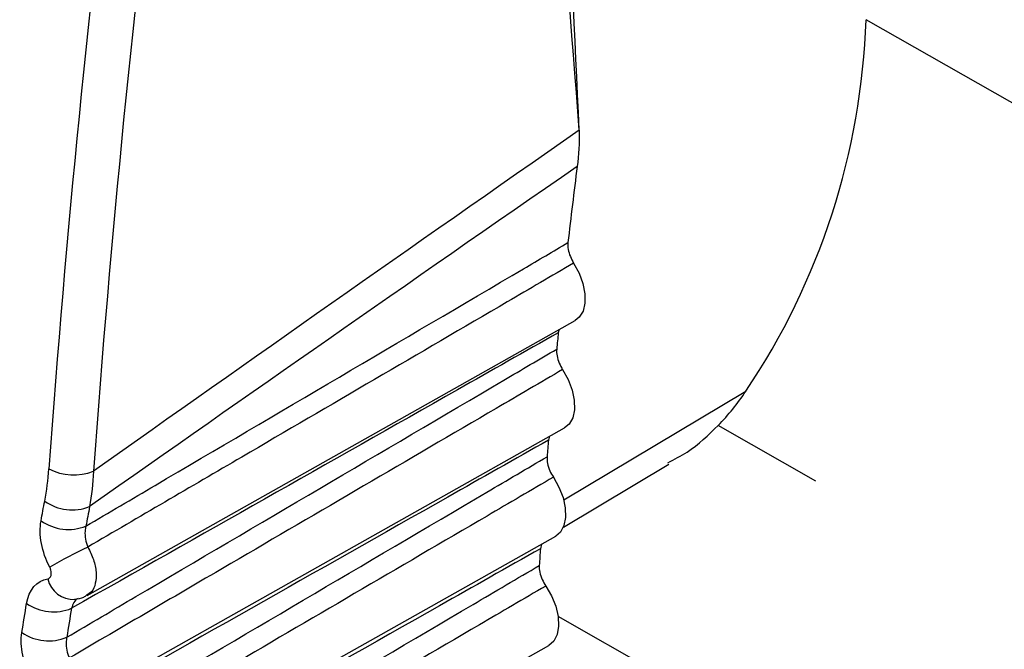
# Model space of a CAD drawing. Header units: millimetres. Extents: x -117 to 444, y -157 to 472.
# Tile 126 of 160: x 297 to 300, y 324 to 326. Entities that reach past the tile are written whole.
import ezdxf

# ---------------------------------------------------------------- set-up
doc = ezdxf.new("R2010")
doc.units = ezdxf.units.MM

msp = doc.modelspace()

# ---------------------------------------------------------------- linework, layer by layer
at = {"color": 7, "linetype": 'Continuous', "lineweight": 25}
for p, q in [((301.1619, 325.1126), (299.6508, 325.9742)), ((297.2097, 324.1698), (298.7395, 325.0313)), ((298.689, 325.0028), (298.6865, 324.9932)), ((298.7035, 324.4689), (299.274, 324.8098)), ((297.1532, 323.8208), (298.7064, 324.6954)), ((299.4938, 324.5282), (299.1876, 324.7028)), ((298.6587, 324.6685), (298.6557, 324.6565)), ((298.7023, 324.3834), (299.0324, 324.5806)), ((297.1056, 323.4701), (298.6787, 324.3559)), ((298.6335, 324.3305), (298.6303, 324.3161)), ((300.0172, 323.3449), (298.6856, 324.1041)), ((297.0669, 323.1177), (298.6563, 324.0127))]:
    msp.add_line(p, q, dxfattribs=at)
at = {"color": 7, "linetype": 'Continuous', "lineweight": 25, "flags": 128}
for points in [[(298.7346, 325.2113), (298.7516, 325.1797), (298.7635, 325.147), (298.7698, 325.115), (298.7699, 325.0857), (298.7639, 325.0607), (298.7522, 325.0415), (298.7395, 325.0313)], [(298.7001, 324.8776), (298.7174, 324.8462), (298.7298, 324.8135), (298.7364, 324.7814), (298.737, 324.7518), (298.7315, 324.7265), (298.7201, 324.7068), (298.7064, 324.6954)], [(298.6709, 324.5402), (298.6886, 324.509), (298.7013, 324.4764), (298.7084, 324.4442), (298.7094, 324.4143), (298.7043, 324.3886), (298.6934, 324.3685), (298.6787, 324.3559)], [(298.6471, 324.1992), (298.6651, 324.1682), (298.6782, 324.1356), (298.6857, 324.1033), (298.6872, 324.0732), (298.6825, 324.0471), (298.672, 324.0265), (298.6563, 324.0127)]]:
    msp.add_lwpolyline(points, dxfattribs=at)
at = {"color": 7, "linetype": 'Continuous', "lineweight": 25}
for centre, radius, start, end in [((297.4371, 326.0475), 2.215, 326.0282, 358.1053), ((317.7785, 323.0928), 19.1863, 172.74978, 173.46789), ((318.4982, 323.0141), 19.9103, 174.29514, 174.44376), ((319.0705, 322.9625), 20.485, 175.25655, 175.40237), ((297.1684, 324.7162), 0.169, 242.289, 291.2831), ((297.1631, 324.5862), 0.1484, 234.486, 291.4999), ((297.1512, 324.5251), 0.1486, 234.6854, 291.6302), ((298.1172, 322.4622), 2.0679, 115.9601, 119.7054), ((319.6528, 322.9198), 21.0688, 176.19998, 176.3431), ((297.1688, 324.2417), 0.0851, 193.7309, 271.5002), ((297.1045, 324.2675), 0.1492, 235.5222, 292.1811), ((297.0892, 324.1768), 0.1495, 235.816, 292.3761)]:
    msp.add_arc(centre, radius, start, end, dxfattribs=at)
for centre, major_axis, ratio, start_param, end_param in [((324.418, 336.9452), (19.3919, 32.8282), 0.590878, 2.135492, 2.270608), ((324.4875, 336.9041), (19.3424, 32.7413), 0.590904, 2.135517, 2.270632), ((1359.5899, 914.1253), (1071.609, 597.7105), 0.015202, 2.990958, 3.001364), ((1358.8953, 914.5355), (1070.9048, 598.102), 0.014618, 2.991352, 3.001811)]:
    msp.add_ellipse(centre, major_axis=major_axis, ratio=ratio, start_param=start_param, end_param=end_param, dxfattribs=at)
for points, knots in [([(298.7522, 325.6278), (298.7239, 326.2227), (298.6614, 327.5373), (298.6376, 328.8503), (298.6246, 329.5691)], [0, 0, 0, 0, 0.4525491, 1, 1, 1, 1]), ([(297.206, 324.3869), (297.2783, 324.4295), (297.3506, 324.472), (297.4228, 324.5145), (297.8078, 324.741), (298.1928, 324.9674), (298.5778, 325.1937), (298.6241, 325.2209), (298.6704, 325.2482), (298.7167, 325.2754)], [0.000203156, 0.000203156, 0.000203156, 0.000203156, 0.000815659, 0.000815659, 0.000815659, 0.004078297, 0.004078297, 0.004078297, 0.004470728, 0.004470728, 0.004470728, 0.004470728]), ([(298.7167, 325.2754), (298.716, 325.269), (298.7163, 325.2618), (298.7175, 325.2544), (298.7188, 325.247), (298.7211, 325.2391), (298.7242, 325.2315), (298.727, 325.2246), (298.7305, 325.2177), (298.7346, 325.2113)], [0, 0, 0, 0, 0.0000503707, 0.0000503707, 0.0000503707, 0.0001007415, 0.0001007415, 0.0001007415, 0.0001461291, 0.0001461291, 0.0001461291, 0.0001461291]), ([(298.7346, 325.2113), (298.6653, 325.1708), (298.5959, 325.1302), (298.5266, 325.0897), (298.2493, 324.9276), (297.9719, 324.7655), (297.6945, 324.6034), (297.5337, 324.5094), (297.3729, 324.4154), (297.212, 324.3214)], [0, 0, 0, 0, 0.000586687, 0.000586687, 0.000586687, 0.002933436, 0.002933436, 0.002933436, 0.004294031, 0.004294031, 0.004294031, 0.004294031]), ([(298.6865, 324.9932), (298.5813, 324.9336), (298.4761, 324.8741), (298.3709, 324.8145), (297.9676, 324.586), (297.5642, 324.3576), (297.1608, 324.1293)], [0, 0, 0, 0, 0.000893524, 0.000893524, 0.000893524, 0.004320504, 0.004320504, 0.004320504, 0.004320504]), ([(297.1461, 324.0386), (297.2183, 324.0811), (297.2905, 324.1236), (297.3627, 324.1661), (297.7471, 324.3923), (298.1314, 324.6184), (298.5158, 324.8444), (298.571, 324.8769), (298.6262, 324.9094), (298.6814, 324.9418)], [0.000202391, 0.000202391, 0.000202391, 0.000202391, 0.000814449, 0.000814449, 0.000814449, 0.004072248, 0.004072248, 0.004072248, 0.004540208, 0.004540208, 0.004540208, 0.004540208]), ([(298.6814, 324.9418), (298.6808, 324.9354), (298.6812, 324.9281), (298.6825, 324.9207), (298.6839, 324.9132), (298.6863, 324.9053), (298.6895, 324.8977), (298.6924, 324.8908), (298.696, 324.884), (298.7001, 324.8776)], [0, 0, 0, 0, 0.0000503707, 0.0000503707, 0.0000503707, 0.0001007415, 0.0001007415, 0.0001007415, 0.0001461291, 0.0001461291, 0.0001461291, 0.0001461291]), ([(298.7001, 324.8776), (298.6308, 324.8371), (298.5614, 324.7965), (298.4921, 324.756), (298.2148, 324.5938), (297.9375, 324.4317), (297.6602, 324.2695), (297.4915, 324.1709), (297.3228, 324.0723), (297.1541, 323.9737)], [0, 0, 0, 0, 0.000586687, 0.000586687, 0.000586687, 0.002933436, 0.002933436, 0.002933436, 0.00436074, 0.00436074, 0.00436074, 0.00436074]), ([(303.2845, 324.8223), (303.2106, 324.7788), (303.1367, 324.7354), (303.0627, 324.692), (302.6768, 324.4654), (302.2908, 324.2388), (301.9047, 324.0122), (300.2742, 323.0551), (298.6433, 322.098), (297.0114, 321.141)], [0.00019128, 0.00019128, 0.00019128, 0.00019128, 0.00081819, 0.00081819, 0.00081819, 0.00409093, 0.00409093, 0.00409093, 0.01791521, 0.01791521, 0.01791521, 0.01791521]), ([(299.1876, 324.7028), (299.2036, 324.7191), (299.2189, 324.7361), (299.2479, 324.7718), (299.2616, 324.7905), (299.274, 324.8098)], [0, 0, 0, 0, 0.5, 0.5, 1, 1, 1, 1]), ([(299.0296, 324.5857), (299.0503, 324.5961), (299.1093, 324.6259), (299.1567, 324.6725), (299.1876, 324.7028)], [0, 0, 0, 0, 0.349527, 1, 1, 1, 1]), ([(298.6557, 324.6565), (298.5505, 324.5969), (298.4453, 324.5374), (298.3401, 324.4778), (297.9293, 324.2452), (297.5184, 324.0127), (297.1076, 323.7802)], [0, 0, 0, 0, 0.000893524, 0.000893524, 0.000893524, 0.004383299, 0.004383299, 0.004383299, 0.004383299]), ([(297.0951, 323.6885), (297.1673, 323.731), (297.2394, 323.7735), (297.3116, 323.8159), (297.6954, 324.0419), (298.0791, 324.2678), (298.4629, 324.4936), (298.5258, 324.5306), (298.5886, 324.5676), (298.6515, 324.6045)], [0.000201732, 0.000201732, 0.000201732, 0.000201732, 0.000813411, 0.000813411, 0.000813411, 0.004067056, 0.004067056, 0.004067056, 0.004599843, 0.004599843, 0.004599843, 0.004599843]), ([(298.6515, 324.6045), (298.6509, 324.598), (298.6514, 324.5907), (298.6529, 324.5832), (298.6543, 324.5757), (298.6568, 324.5678), (298.6601, 324.5602), (298.6631, 324.5534), (298.6668, 324.5466), (298.6709, 324.5402)], [0, 0, 0, 0, 0.0000503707, 0.0000503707, 0.0000503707, 0.0001007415, 0.0001007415, 0.0001007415, 0.0001461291, 0.0001461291, 0.0001461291, 0.0001461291]), ([(298.6709, 324.5402), (298.6016, 324.4997), (298.5323, 324.4591), (298.463, 324.4186), (298.1858, 324.2564), (297.9085, 324.0942), (297.6312, 323.932), (297.4558, 323.8294), (297.2805, 323.7269), (297.1051, 323.6243)], [0, 0, 0, 0, 0.000586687, 0.000586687, 0.000586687, 0.002933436, 0.002933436, 0.002933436, 0.004417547, 0.004417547, 0.004417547, 0.004417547]), ([(303.4093, 324.525), (303.3354, 324.4815), (303.2614, 324.4381), (303.1874, 324.3947), (302.7989, 324.1665), (302.4104, 323.9383), (302.0218, 323.7101), (300.3597, 322.7341), (298.6972, 321.7581), (297.0338, 320.7822)], [0.00019652, 0.00019652, 0.00019652, 0.00019652, 0.00082374, 0.00082374, 0.00082374, 0.00411871, 0.00411871, 0.00411871, 0.01821298, 0.01821298, 0.01821298, 0.01821298]), ([(297.206, 324.3869), (297.2046, 324.3819), (297.2036, 324.3764), (297.2032, 324.3707), (297.2027, 324.3628), (297.2031, 324.3543), (297.2046, 324.3459), (297.2061, 324.3376), (297.2086, 324.3292), (297.212, 324.3214)], [0, 0, 0, 0, 0.0000367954, 0.0000367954, 0.0000367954, 0.0000886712, 0.0000886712, 0.0000886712, 0.0001402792, 0.0001402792, 0.0001402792, 0.0001402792]), ([(298.6303, 324.3161), (298.5251, 324.2565), (298.4199, 324.197), (298.3146, 324.1374), (297.8975, 323.9014), (297.4804, 323.6654), (297.0632, 323.4295)], [0, 0, 0, 0, 0.000893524, 0.000893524, 0.000893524, 0.004436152, 0.004436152, 0.004436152, 0.004436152]), ([(297.212, 324.3214), (297.2185, 324.3083), (297.2314, 324.2822), (297.2393, 324.2417), (297.237, 324.2066), (297.2266, 324.1813), (297.214, 324.1741), (297.2089, 324.1712)], [0, 0, 0, 0, 0.213357, 0.426558, 0.64015, 0.854038, 1, 1, 1, 1]), ([(297.053, 323.3369), (297.1251, 323.3793), (297.1972, 323.4218), (297.2693, 323.4643), (297.6526, 323.6901), (298.0359, 323.9157), (298.4192, 324.1414), (298.4884, 324.1821), (298.5577, 324.2228), (298.6269, 324.2636)], [0.00020118, 0.00020118, 0.00020118, 0.00020118, 0.000812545, 0.000812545, 0.000812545, 0.004062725, 0.004062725, 0.004062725, 0.004649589, 0.004649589, 0.004649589, 0.004649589]), ([(298.6269, 324.2636), (298.6264, 324.257), (298.627, 324.2496), (298.6286, 324.2421), (298.6302, 324.2346), (298.6327, 324.2267), (298.6361, 324.2191), (298.6392, 324.2123), (298.6429, 324.2055), (298.6471, 324.1992)], [0, 0, 0, 0, 0.0000503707, 0.0000503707, 0.0000503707, 0.0001007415, 0.0001007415, 0.0001007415, 0.0001461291, 0.0001461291, 0.0001461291, 0.0001461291]), ([(297.0861, 324.2215), (297.0869, 324.2216), (297.0876, 324.2218), (297.0883, 324.2221), (297.0903, 324.2228), (297.092, 324.224), (297.0934, 324.2256), (297.0948, 324.2273), (297.0959, 324.2294), (297.0966, 324.2319), (297.0973, 324.2343), (297.0976, 324.2371), (297.0975, 324.24), (297.0974, 324.2429), (297.0969, 324.2461), (297.0961, 324.2492), (297.0953, 324.2523), (297.094, 324.2554), (297.0925, 324.2583)], [0, 0, 0, 0, 0.0000073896, 0.0000073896, 0.0000073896, 0.0000273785, 0.0000273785, 0.0000273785, 0.0000474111, 0.0000474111, 0.0000474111, 0.0000674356, 0.0000674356, 0.0000674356, 0.0000874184, 0.0000874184, 0.0000874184, 0.0001073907, 0.0001073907, 0.0001073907, 0.0001073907]), ([(298.6471, 324.1992), (298.5778, 324.1587), (298.5085, 324.1181), (298.4392, 324.0776), (298.162, 323.9153), (297.8848, 323.7531), (297.6076, 323.5908), (297.4267, 323.485), (297.2458, 323.3792), (297.0649, 323.2734)], [0, 0, 0, 0, 0.000586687, 0.000586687, 0.000586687, 0.002933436, 0.002933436, 0.002933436, 0.004464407, 0.004464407, 0.004464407, 0.004464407]), ([(303.5459, 324.2287), (303.4718, 324.1852), (303.3977, 324.1416), (303.3236, 324.0981), (302.9324, 323.8683), (302.5411, 323.6384), (302.1498, 323.4086), (300.4555, 322.4132), (298.7607, 321.4179), (297.065, 320.4228)], [0.00020089, 0.00020089, 0.00020089, 0.00020089, 0.0008296, 0.0008296, 0.0008296, 0.004148, 0.004148, 0.004148, 0.01851831, 0.01851831, 0.01851831, 0.01851831]), ([(297.1707, 324.158), (297.1808, 324.159), (297.1948, 324.1605), (297.2058, 324.1688), (297.2089, 324.1712)], [0, 0, 0, 0, 0.717295, 1, 1, 1, 1]), ([(297.1819, 324.1603), (297.1817, 324.1603), (297.1762, 324.1584), (297.1676, 324.1488), (297.1631, 324.1358), (297.1608, 324.1293)], [0, 0, 0, 0, 0.014495, 0.506666, 1, 1, 1, 1]), ([(297.1461, 324.0386), (297.1449, 324.0335), (297.1441, 324.0281), (297.1439, 324.0224), (297.1436, 324.0146), (297.1443, 324.0061), (297.1461, 323.9979), (297.1478, 323.9897), (297.1505, 323.9814), (297.1541, 323.9737)], [0, 0, 0, 0, 0.000036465, 0.000036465, 0.000036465, 0.0000880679, 0.0000880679, 0.0000880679, 0.0001394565, 0.0001394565, 0.0001394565, 0.0001394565])]:
    msp.add_open_spline(points, degree=3, knots=knots, dxfattribs=at)
for points in [[(298.7522, 325.6278), (298.6537, 326.8901), (298.5553, 328.1525), (298.5483, 329.4659)], [(298.7522, 325.6278), (298.7524, 325.5883), (298.7502, 325.5504), (298.7456, 325.5141)], [(297.0768, 324.4654), (297.083, 324.4979), (297.0873, 324.5316), (297.0898, 324.5666)], [(297.2297, 324.5587), (297.2277, 324.5205), (297.2236, 324.4836), (297.2175, 324.4481)], [(297.0653, 324.4038), (297.0691, 324.4244), (297.073, 324.4449), (297.0768, 324.4654)], [(297.2175, 324.4481), (297.2136, 324.4277), (297.2098, 324.4073), (297.206, 324.3869)], [(297.0925, 324.2583), (297.0676, 324.3063), (297.0574, 324.3609), (297.0653, 324.4038)], [(297.02, 324.1445), (297.0271, 324.1875), (297.0519, 324.2165), (297.0861, 324.2215)], [(297.0052, 324.0531), (297.0101, 324.0836), (297.015, 324.1141), (297.02, 324.1445)], [(297.1608, 324.1293), (297.1558, 324.0991), (297.1509, 324.0688), (297.1461, 324.0386)], [(297.0354, 323.9082), (297.0097, 323.9557), (296.9984, 324.01), (297.0052, 324.0531)]]:
    msp.add_open_spline(points, degree=3, dxfattribs=at)

doc.saveas('drawing.dxf')
